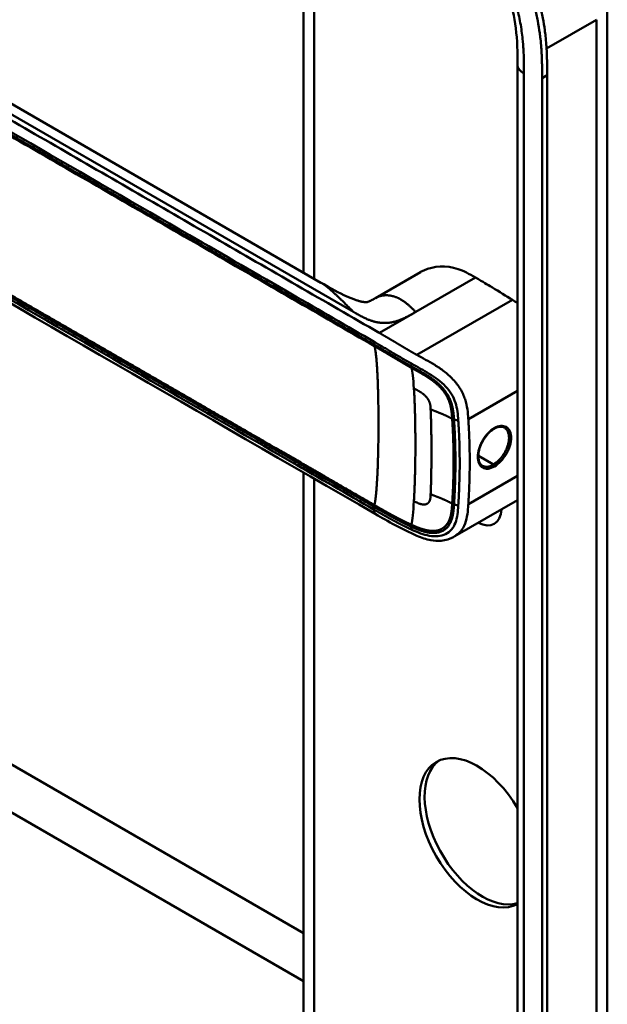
# Model space of a CAD drawing. Header units: millimetres. Extents: x 20 to 833, y 20 to 574.
# Tile 3 of 13: x 197 to 229, y 64 to 118. Entities that reach past the tile are written whole.
import ezdxf

# ---------------------------------------------------------------- set-up
doc = ezdxf.new("R2010")
doc.units = ezdxf.units.MM
doc.header["$LTSCALE"] = 2
doc.layers.add('Sichtbare Kanten(DIN)', color=7, linetype='Continuous', lineweight=50)
doc.layers.add('Sichtbare tangentiale Kanten(DIN)', color=7, linetype='Continuous', lineweight=50)

msp = doc.modelspace()

# ---------------------------------------------------------------- linework, layer by layer
at = {"layer": 'Sichtbare Kanten(DIN)'}
for p, q in [((212.032, 104.1065), (212.032, 129.42)), ((212.9845, 103.5567), (181.2168, 121.8977)), ((223.7005, 115.4449), (223.7005, 115.4449)), ((223.7005, 53.5768), (223.7005, 115.4449)), ((225.3163, 114.8684), (225.3163, 52.3472)), ((225.0419, 52.1888), (225.0419, 114.71)), ((218.4115, 104.1375), (215.954, 102.7187)), ((212.032, 103.2061), (212.032, 103.2061)), ((212.032, 102.4101), (212.032, 102.4103)), ((215.6109, 101.1399), (215.6109, 101.1399)), ((215.5242, 100.3938), (215.5242, 100.3939)), ((215.7364, 100.2713), (215.7364, 100.2713)), ((220.1849, 98.2815), (220.1849, 98.2815)), ((218.6577, 97.3998), (218.6591, 97.4006)), ((220.203, 96.4922), (220.203, 96.4922)), ((212.032, 93.5572), (212.032, 93.5575)), ((212.032, 93.4082), (212.032, 93.4082)), ((212.032, 61.3921), (212.032, 93.21)), ((220.3028, 92.861), (220.3028, 92.8609)), ((220.5353, 92.7847), (220.5353, 92.7847)), ((223.7005, 91.7091), (220.2799, 89.7348)), ((215.9426, 90.9521), (215.9425, 90.9521)), ((220.2797, 89.7349), (220.2798, 89.7349))]:
    msp.add_line(p, q, dxfattribs=at)
for centre, major_axis, start_param, end_param in [((219.6962, 97.9994), (-2.8, 4.8497), 0.0098931, 0.0105375), ((219.6396, 97.9667), (-2.76, 4.7805), 6.2468678, 6.2476622), ((219.6396, 97.9667), (-2.34, 4.053), 6.0561918, 6.0562385), ((219.6679, 97.983), (-2.32, 4.0184), 6.0630416, 6.0630913), ((219.7528, 98.032), (-2.3, 3.9837), 6.0980098, 6.0980589), ((219.583, 97.934), (-2.3, 3.9837), 6.0122952, 6.0123432), ((219.5265, 97.9014), (-2.26, 3.9145), 5.9659613, 5.96598), ((219.6952, 98.0001), (2.7993, -4.8486), 3.7551487, 3.7551522), ((219.6396, 97.9667), (-2.76, 4.7804), 0.5963048, 0.5963084), ((219.8093, 98.0647), (-2.26, 3.9145), 0.6084564, 0.6084727), ((219.5831, 97.934), (2.3, -3.9837), 3.9181372, 3.918157), ((219.6396, 97.9667), (2.34, -4.053), 3.9353827, 3.9354022), ((219.5265, 97.9014), (-2.26, 3.9144), 0.7586875, 0.7587077), ((219.8665, 98.0969), (-1.9104, 3.3089), 0.5995878, 0.5995933), ((219.6679, 97.983), (-2.32, 4.0184), 0.8026038, 0.8026219), ((219.6396, 97.9667), (2.34, -4.053), 5.3055505, 5.3056999), ((219.8094, 98.0643), (-2.2598, 3.9141), 2.4830476, 2.4830516), ((219.6396, 97.9667), (-2.76, 4.7805), 2.1931632, 2.1932779), ((219.6961, 98), (2.8004, -4.8504), 5.6277201, 5.6277229), ((219.6397, 97.9664), (-2.7598, 4.7802), 2.5027025, 2.5027057), ((221.5064, 92.0226), (0.93, -1.6108), 5.0767606, 5.0767761), ((221.5064, 92.0226), (0.93, -1.6108), 5.5389229, 7.027295), ((221.5064, 73.5698), (2.23, -3.8625), 1.5867626, 6.2672191), ((221.7892, 73.7331), (-2.23, 3.8625), 0.0634602, 3.0072687)]:
    msp.add_ellipse(centre, major_axis=major_axis, ratio=0.5773503, start_param=start_param, end_param=end_param, dxfattribs=at)
for points, knots in [([(225.0419, 114.71), (225.0419, 114.8074), (225.0419, 115.0031), (225.0403, 115.25), (225.0367, 115.4992), (225.0318, 115.7007), (225.0222, 115.9555), (225.0114, 116.1615), (224.9901, 116.4738), (224.9614, 116.7907), (224.9016, 117.2754), (224.8296, 117.7144), (224.7144, 118.2718), (224.6012, 118.7236), (224.4339, 119.2918), (224.2795, 119.7482), (224.0615, 120.3177), (223.868, 120.7707), (223.6037, 121.3313), (223.3751, 121.7741), (223.0694, 122.3175), (222.8099, 122.743), (222.4684, 123.2614), (222.1824, 123.6644), (221.8105, 124.1512), (221.5023, 124.526), (221.106, 124.9747), (220.7807, 125.3171), (220.3657, 125.723), (220.0283, 126.0292), (219.6445, 126.3529), (219.3867, 126.5574), (219.1279, 126.7528), (218.9553, 126.8785), (218.7393, 127.0304), (218.5666, 127.1479), (218.3508, 127.2902), (218.1784, 127.4005), (217.9202, 127.561), (217.5777, 127.7669), (217.2804, 127.939), (217.1114, 128.0364)], [0.00000945, 0.00000945, 0.00000945, 0.00000945, 0.02084254, 0.04167563, 0.05209218, 0.07292527, 0.08334182, 0.10417491, 0.11459146, 0.14584109, 0.16667419, 0.20834037, 0.22917346, 0.27083965, 0.29167274, 0.33333892, 0.35417201, 0.3958382, 0.41667129, 0.45833747, 0.47917057, 0.52083675, 0.54166984, 0.58333603, 0.60416912, 0.6458353, 0.66666839, 0.70833458, 0.72916767, 0.77083385, 0.79166695, 0.82291658, 0.83333313, 0.85416622, 0.86458277, 0.88541586, 0.89583241, 0.9166655, 0.92708204, 0.95833168, 0.99999787, 0.99999787, 0.99999787, 0.99999787]), ([(217.3857, 128.1948), (217.5547, 128.0974), (217.852, 127.9253), (218.1946, 127.7194), (218.4527, 127.5589), (218.6252, 127.4486), (218.841, 127.3063), (219.0137, 127.1888), (219.2296, 127.0369), (219.4023, 126.9112), (219.661, 126.7158), (219.9188, 126.5113), (220.3026, 126.1876), (220.64, 125.8814), (221.0551, 125.4755), (221.3803, 125.1331), (221.7767, 124.6844), (222.0848, 124.3096), (222.4568, 123.8228), (222.7428, 123.4198), (223.0842, 122.9014), (223.3438, 122.4759), (223.6494, 121.9325), (223.8781, 121.4897), (224.1423, 120.9291), (224.3359, 120.4761), (224.5539, 119.9066), (224.7082, 119.4502), (224.8756, 118.882), (224.9888, 118.4302), (225.1039, 117.8728), (225.176, 117.4338), (225.2357, 116.9492), (225.2645, 116.6322), (225.2858, 116.3199), (225.2965, 116.1139), (225.3062, 115.8591), (225.3111, 115.6576), (225.3147, 115.4084), (225.3162, 115.1615), (225.3163, 114.9658), (225.3163, 114.8684)], [-0.99999787, -0.99999787, -0.99999787, -0.99999787, -0.95833168, -0.92708204, -0.9166655, -0.89583241, -0.88541586, -0.86458277, -0.85416622, -0.83333313, -0.82291658, -0.79166695, -0.77083385, -0.72916767, -0.70833458, -0.66666839, -0.6458353, -0.60416912, -0.58333603, -0.54166984, -0.52083675, -0.47917057, -0.45833747, -0.41667129, -0.3958382, -0.35417201, -0.33333892, -0.29167274, -0.27083965, -0.22917346, -0.20834037, -0.16667419, -0.14584109, -0.11459146, -0.10417491, -0.08334182, -0.07292527, -0.05209218, -0.04167563, -0.02084254, -0.00000945, -0.00000945, -0.00000945, -0.00000945]), ([(223.7005, 115.4449), (223.7005, 116.1073), (223.6939, 116.7542), (223.5319, 118.0408), (223.3957, 118.6758), (222.9571, 120.0447), (222.6286, 120.7962), (221.8846, 122.1287), (221.4742, 122.7353), (220.575, 123.8529), (220.0736, 124.37), (219.0108, 125.2924), (218.4414, 125.6891), (217.6081, 126.2004), (217.3442, 126.353), (217.0772, 126.5072)], [0, 0, 0, 0, 0.6090276, 0.6090276, 1.1402618, 1.1402618, 1.7451425, 1.7451425, 2.2851699, 2.2851699, 2.8509579, 2.8509579, 3.470181, 3.470181, 3.7536391, 3.7536391, 3.7536391, 3.7536391]), ([(228.5976, 118.7108), (228.5976, 107.8242), (228.5976, 96.9376), (228.5976, 76.3149), (228.5976, 66.5788), (228.5976, 56.8428)], [0, 0, 0, 0, 10, 10, 18.9431402, 18.9431402, 18.9431402, 18.9431402]), ([(215.9425, 90.9521), (206.5145, 96.3958), (197.0864, 101.8387), (185.0922, 108.7637), (182.5254, 110.2447), (178.6765, 112.4682), (177.3775, 113.2061), (175.6286, 114.4443), (175.0681, 114.8906), (174.3917, 115.6472), (174.1901, 115.9267), (173.9739, 116.3847), (173.9157, 116.5492), (173.857, 116.8109), (173.8421, 116.9019), (173.8272, 117.0451), (173.8235, 117.0943), (173.8197, 117.1719), (173.8187, 117.1987), (173.8178, 117.2414), (173.8175, 117.2562), (173.8173, 117.2803), (173.8172, 117.2888), (173.8172, 117.3027), (173.8171, 117.3078), (173.8171, 117.3158), (173.8171, 117.3187), (173.8171, 117.3231), (173.8171, 117.3246), (173.8171, 117.3276), (173.8171, 117.3291), (173.8171, 117.3305)], [0.0000115, 0.0000115, 0.0000115, 0.0000115, 10, 10, 12.7218149, 12.7218149, 14.0833819, 14.0833819, 14.7881172, 14.7881172, 15.1655592, 15.1655592, 15.3643089, 15.3643089, 15.4662348, 15.4662348, 15.5179599, 15.5179599, 15.5442669, 15.5442669, 15.5578037, 15.5578037, 15.564928, 15.564928, 15.5688007, 15.5688007, 15.5709569, 15.5709569, 15.5721366, 15.5721366, 15.5733769, 15.5733769, 15.5733769, 15.5733769]), ([(221.4039, 103.8407), (221.0607, 104.0388), (220.7658, 104.1998), (220.457, 104.3023), (219.8158, 104.5152), (219.1323, 104.4781), (218.5899, 104.2295), (218.5287, 104.2015), (218.4693, 104.1707), (218.4117, 104.1372)], [-2.9892986, -2.9892986, -2.9892986, -2.9892986, -2.535557, -2.535557, -2.535557, -1.5934114, -1.5934114, -1.5934114, -1.4871628, -1.4871628, -1.4871628, -1.4871628]), ([(223.4203, 102.6221), (223.0915, 102.8299), (222.6987, 103.0745), (221.98, 103.5077), (221.9014, 103.5534), (221.4039, 103.8407)], [-1.0672665, -1.0672665, -1.0672665, -1.0672665, -0.5277614, -0.5277614, 0, 0, 0, 0]), ([(212.9858, 103.5559), (213.3722, 103.3329), (213.7743, 103.096), (214.3983, 102.8023), (214.5815, 102.7226), (214.8337, 102.6311), (214.8914, 102.6114), (215.0022, 102.5765), (215.0564, 102.5608), (215.1318, 102.5412), (215.1561, 102.5353), (215.2014, 102.5251), (215.2226, 102.5206), (215.2803, 102.5095), (215.3112, 102.5049), (215.3838, 102.4959), (215.41, 102.4953), (215.453, 102.4952), (215.4673, 102.4964), (215.5216, 102.5031), (215.5521, 102.5063), (215.7063, 102.58), (215.758, 102.607), (215.8307, 102.648)], [0, 0, 0, 0, 0.4127981, 0.4127981, 0.5717056, 0.5717056, 0.6172074, 0.6172074, 0.658837, 0.658837, 0.6795269, 0.6795269, 0.7002249, 0.7002249, 0.7420522, 0.7420522, 0.8254902, 0.8254902, 0.9214072, 0.9214072, 1.209516, 1.209516, 1.3095378, 1.3095378, 1.3095378, 1.3095378]), ([(222.4231, 95.595), (222.3376, 95.5456), (222.2501, 95.4793), (222.0832, 95.3215), (222.002, 95.2271), (221.8571, 95.0233), (221.7918, 94.9112), (221.6844, 94.6822), (221.6414, 94.5623), (221.5829, 94.3316), (221.5669, 94.2178), (221.5631, 94.013), (221.5747, 93.919), (221.6215, 93.7624), (221.6567, 93.6974), (221.7256, 93.62), (221.7545, 93.5964), (221.7861, 93.5781)], [0, 0, 0, 0, 0.09297435, 0.09297435, 0.18766617, 0.18766617, 0.28262132, 0.28262132, 0.37858711, 0.37858711, 0.47444467, 0.47444467, 0.56879088, 0.56879088, 0.66247398, 0.66247398, 0.71857463, 0.71857463, 0.71857463, 0.71857463]), ([(222.9868, 95.6562), (222.9214, 95.694), (222.8414, 95.7118), (222.6679, 95.6998), (222.5729, 95.6721), (222.4589, 95.615), (222.441, 95.6053), (222.4231, 95.595)], [0, 0, 0, 0, 0.11241382, 0.11241382, 0.21761177, 0.21761177, 0.23713531, 0.23713531, 0.23713531, 0.23713531]), ([(220.2798, 89.7349), (220.2751, 89.7322), (220.2698, 89.7291), (220.2583, 89.7225), (220.2519, 89.7188), (220.2359, 89.7097), (220.2261, 89.7043), (220.2004, 89.6901), (220.1844, 89.6815), (220.1389, 89.6578), (220.1095, 89.6436), (220.0207, 89.6032), (219.9615, 89.5804), (219.7831, 89.5232), (219.6627, 89.4999), (219.3519, 89.472), (219.1593, 89.4861), (218.7129, 89.5699), (218.4609, 89.6588), (217.803, 89.9359), (217.4119, 90.1362), (216.6616, 90.5384), (216.3023, 90.7441), (215.9425, 90.9521)], [0, 0, 0, 0, 0.0049839, 0.0049839, 0.0105514, 0.0105514, 0.0188571, 0.0188571, 0.0326488, 0.0326488, 0.0585055, 0.0585055, 0.1117755, 0.1117755, 0.2190638, 0.2190638, 0.3890163, 0.3890163, 0.6231881, 0.6231881, 1.0279022, 1.0279022, 1.4092622, 1.4092622, 1.4092622, 1.4092622])]:
    msp.add_open_spline(points, degree=3, knots=knots, dxfattribs=at)
for points, degree in [([(212.9849, 103.5565), (212.985, 103.5564), (212.9852, 103.5563), (212.9853, 103.5562), (212.9854, 103.5562), (212.9856, 103.5561), (212.9857, 103.556), (212.9858, 103.5559)], 7), ([(215.963, 102.7238), (215.9361, 102.7083), (215.9095, 102.6929), (215.883, 102.6777), (215.8568, 102.6627), (215.8307, 102.648)], 5), ([(215.954, 102.7187), (215.957, 102.7204), (215.96, 102.7221), (215.963, 102.7238)], 3), ([(223.4203, 102.6221), (223.513, 102.5635), (223.6066, 102.504), (223.7005, 102.4424)], 3), ([(222.987, 95.6561), (222.9869, 95.6562), (222.9868, 95.6562), (222.9868, 95.6562)], 3), ([(219.002, 95.2467), (219.0022, 95.2467), (219.0023, 95.2467), (219.0025, 95.2467)], 3), ([(219.0032, 93.5786), (219.0033, 93.5785), (219.0035, 93.5784), (219.0036, 93.5783)], 3)]:
    msp.add_open_spline(points, degree=degree, dxfattribs=at)
at = {"layer": 'Sichtbare tangentiale Kanten(DIN)'}
for p, q in [((212.6178, 129.0818), (212.6178, 103.7683)), ((180.5751, 121.6977), (214.758, 101.9622)), ((228.0118, 117.8943), (225.2851, 116.3201)), ((225.0419, 114.71), (225.3163, 114.8684)), ((218.15, 101.962), (221.4039, 103.8407)), ((212.6178, 102.8679), (212.6178, 102.8679)), ((223.4203, 102.6221), (218.2178, 99.6184)), ((212.6178, 102.0722), (212.6178, 102.0719)), ((216.1684, 100.818), (218.1048, 101.9359)), ((218.1048, 101.9359), (218.15, 101.962)), ((215.6785, 100.3047), (215.6785, 100.3047)), ((215.8884, 100.1835), (215.8884, 100.3329)), ((217.9043, 99.002), (217.9148, 99.1462)), ((223.7005, 97.6582), (221.0196, 96.1104)), ((220.2386, 96.0932), (220.4713, 96.0424)), ((220.2988, 94.8427), (220.2988, 94.8427)), ((220.5346, 94.7066), (220.5346, 94.7066)), ((221.0908, 94.3854), (221.0908, 94.3854)), ((222.383, 93.6393), (221.565, 94.1117)), ((212.6178, 93.2193), (212.6178, 93.219)), ((212.6178, 93.07), (212.6178, 93.0699)), ((212.6178, 92.8717), (212.6178, 60.5754)), ((223.7005, 93.0338), (221.0196, 91.486)), ((215.8884, 91.1816), (215.8884, 91.3311)), ((220.2386, 91.4688), (220.4713, 91.418)), ((217.9043, 90.2573), (217.9148, 90.1017)), ((187.7117, 82.1401), (212.032, 68.0987)), ((212.032, 65.4859), (186.5861, 80.1771))]:
    msp.add_line(p, q, dxfattribs=at)
for centre, major_axis, ratio, start_param, end_param in [((217.6265, 91.0867), (0.2064, 7.9592), 0.0588222, 5.7150319, 6.1026469), ((217.6256, 97.8771), (0.174, -7.7583), 0.0621548, 0.2503453, 0.6374845)]:
    msp.add_ellipse(centre, major_axis=major_axis, ratio=ratio, start_param=start_param, end_param=end_param, dxfattribs=at)
for points, degree, knots in [([(216.1684, 100.818), (216.1674, 100.8185), (216.1639, 100.8206), (214.681, 101.6767), (213.1819, 102.5423), (210.1877, 104.2709), (208.6917, 105.1347), (205.7028, 106.8603), (204.2091, 107.7227), (201.2204, 109.4483), (199.7253, 110.3114), (196.7339, 112.0385), (195.2377, 112.9024), (192.2472, 114.629), (190.7531, 115.4916), (188.5128, 116.785), (187.7661, 117.2161), (186.2721, 118.0787), (185.5246, 118.5103), (184.0284, 119.3741), (183.2796, 119.8064), (181.7833, 120.6704), (181.0352, 121.1021), (180.2895, 121.5327)], 3, [0, 0, 0, 0, 0.0037745, 0.0037745, 1.5894175, 1.5894175, 3.1750605, 3.1750605, 4.7607035, 4.7607035, 6.3463466, 6.3463466, 7.9319896, 7.9319896, 9.5176326, 9.5176326, 10.3104542, 10.3104542, 11.1032757, 11.1032757, 11.8960972, 11.8960972, 12.6874171, 12.6874171, 12.6874171, 12.6874171]), ([(224.0451, 115.7614), (224.0378, 116.062), (224.0242, 116.3328), (224.0009, 116.6105), (224.0005, 116.6153), (224.0001, 116.6201), (223.9997, 116.6249), (223.9756, 116.9074), (223.9407, 117.1992), (223.8931, 117.4943), (223.8927, 117.4968), (223.8923, 117.4993), (223.8919, 117.5017), (223.8439, 117.7983), (223.7828, 118.1011), (223.708, 118.4047), (223.7077, 118.4061), (223.7074, 118.4075), (223.707, 118.4088), (223.5562, 119.0207), (223.3455, 119.6525), (223.0879, 120.2617), (222.9291, 120.6372), (222.7481, 121.0153), (222.5495, 121.3858)], 3, [60.7442414, 60.7442414, 60.7442414, 60.7442414, 60.9926868, 60.9926868, 60.9926868, 60.9969826, 60.9969826, 60.9969826, 61.2495144, 61.2495144, 61.2495144, 61.2516357, 61.2516357, 61.2516357, 61.5053772, 61.5053772, 61.5053772, 61.5065193, 61.5065193, 61.5065193, 62.0178341, 62.0178341, 62.0178341, 62.3330097, 62.3330097, 62.3330097, 62.3330097]), ([(180.0095, 121.0478), (182.8248, 119.4218), (185.6494, 117.7916), (188.4627, 116.1673), (194.241, 112.8312), (200.0318, 109.4878), (205.8125, 106.1503), (207.6749, 105.0751), (209.5388, 103.999), (211.4048, 102.9216), (212.9054, 102.0553), (214.4087, 101.1875), (215.8884, 100.3329)], 3, [23.2299829, 23.2299829, 23.2299829, 23.2299829, 26.2168354, 26.2168354, 26.2168354, 32.3515912, 32.3515912, 32.3515912, 34.3279835, 34.3279835, 34.3279835, 35.9173864, 35.9173864, 35.9173864, 35.9173864]), ([(215.8906, 100.1822), (215.8885, 100.1834), (214.9988, 100.6974), (213.2069, 101.7316), (210.5044, 103.2922), (206.9188, 105.3622), (202.4356, 107.9507), (197.9477, 110.5417), (193.4639, 113.1305), (189.4286, 115.4602), (185.8392, 117.5327), (183.1481, 119.0862), (181.355, 120.1217), (180.458, 120.6394), (180.0095, 120.8984)], 5, [20.6437384, 20.6437384, 20.6437384, 20.6437384, 20.6437384, 20.6437384, 20.6474288, 22.2330696, 23.8187104, 25.4043512, 26.989992, 28.5756328, 30.1612736, 31.7469144, 32.5397348, 33.3329244, 33.3329244, 33.3329244, 33.3329244, 33.3329244, 33.3329244]), ([(180.0223, 120.8088), (180.7698, 120.3772), (181.5173, 119.9456), (183.012, 119.0826), (183.7594, 118.6512), (186.0018, 117.3565), (187.4971, 116.4931), (190.4872, 114.7668), (191.9819, 113.9038), (194.9713, 112.1779), (196.4661, 111.3149), (199.4565, 109.5884), (200.9521, 108.7249), (203.9422, 106.9985), (205.4365, 106.1358), (208.425, 104.4104), (209.9201, 103.5472), (212.9161, 101.8174), (214.4192, 100.9498), (215.9011, 100.0939)], 3, [3.0147053, 3.0147053, 3.0147053, 3.0147053, 3.8078678, 3.8078678, 4.6006882, 4.6006882, 6.186329, 6.186329, 7.7719698, 7.7719698, 9.3576106, 9.3576106, 10.9432514, 10.9432514, 12.5288922, 12.5288922, 14.114533, 14.114533, 15.703149, 15.703149, 15.703149, 15.703149]), ([(224.0519, 114.955), (224.0519, 114.994), (224.0519, 115.033), (224.0519, 115.1047), (224.0519, 115.1373), (224.0517, 115.2027), (224.0516, 115.2354), (224.0508, 115.4317), (224.0491, 115.596), (224.0451, 115.7614)], 3, [60.49845366, 60.49845366, 60.49845366, 60.49845366, 60.53427733, 60.53427733, 60.56427219, 60.56427219, 60.59426706, 60.59426706, 60.74424136, 60.74424136, 60.74424136, 60.74424136]), ([(180.0097, 112.0456), (180.0098, 112.0456), (180.4582, 111.7866), (181.3554, 111.2689), (183.1486, 110.2333), (185.8395, 108.6799), (189.4286, 106.6076), (193.4639, 104.2779), (197.9478, 101.6891), (202.4356, 99.098), (206.9204, 96.5088), (210.5057, 94.4386), (213.2078, 92.8788), (214.9991, 91.8442), (215.8884, 91.3311)], 5, [0, 0, 0, 0, 0, 0, 0.0001149, 0.7929364, 1.585758, 3.1714011, 4.7570442, 6.3426873, 7.9283304, 9.5139735, 11.0996166, 12.6881676, 12.6881676, 12.6881676, 12.6881676, 12.6881676, 12.6881676]), ([(215.8884, 91.1816), (214.3911, 92.0462), (212.8989, 92.9077), (211.4042, 93.7706), (205.9315, 96.9303), (200.459, 100.0899), (194.9816, 103.2523), (191.3033, 105.376), (187.6362, 107.4933), (183.9563, 109.6178), (182.6413, 110.3769), (181.323, 111.1378), (180.0095, 111.8965)], 3, [0, 0, 0, 0, 1.5856418, 1.5856418, 1.5856418, 7.3915416, 7.3915416, 7.3915416, 11.2904322, 11.2904322, 11.2904322, 12.683632, 12.683632, 12.683632, 12.683632]), ([(215.9035, 91.4339), (215.9013, 91.4351), (215.0118, 91.9484), (213.2196, 92.9835), (210.5173, 94.5434), (206.9313, 96.6139), (202.4483, 99.2021), (197.9604, 101.7933), (193.4766, 104.382), (189.4412, 106.7118), (185.8521, 108.7841), (183.1611, 110.3376), (181.3678, 111.3732), (180.4706, 111.8909), (180.0222, 112.15)], 5, [20.6435054, 20.6435054, 20.6435054, 20.6435054, 20.6435054, 20.6435054, 20.6473042, 22.2329473, 23.8185904, 25.4042335, 26.9898766, 28.5755197, 30.1611628, 31.7468058, 32.5396274, 33.3326459, 33.3326459, 33.3326459, 33.3326459, 33.3326459, 33.3326459]), ([(218.2178, 99.6184), (218.2178, 99.6185), (218.2121, 99.6216), (218.1547, 99.6536), (218.0451, 99.7152), (217.8808, 99.8098), (217.6604, 99.9384), (217.4281, 100.0769), (217.2257, 100.1975), (217.0516, 100.3015), (216.9031, 100.3893), (216.7792, 100.4629), (216.6555, 100.535), (216.5092, 100.6211), (216.3876, 100.6913), (216.2906, 100.7473), (216.2184, 100.789), (216.171, 100.8164)], 5, [0, 0, 0, 0, 0, 0, 0.00002286, 0.00969157, 0.09825636, 0.18682115, 0.27538594, 0.36395073, 0.40823312, 0.45251552, 0.49679791, 0.54108031, 0.5853627, 0.6296451, 0.71443544, 0.71443544, 0.71443544, 0.71443544, 0.71443544, 0.71443544]), ([(215.8907, 100.3316), (215.9698, 100.2859), (216.0489, 100.2403), (216.1277, 100.1947), (216.1688, 100.1709), (216.2098, 100.1471), (216.2507, 100.1232), (216.2916, 100.0993), (216.3324, 100.0754), (216.3733, 100.0514), (216.4143, 100.0275), (216.4554, 100.0034), (216.4965, 99.9792), (216.5375, 99.955), (216.5785, 99.9308), (216.6195, 99.9065), (216.6605, 99.8822), (216.7017, 99.8578), (216.7429, 99.8334), (216.7841, 99.8089), (216.8254, 99.7843), (216.8669, 99.7595), (216.9499, 99.71), (217.0339, 99.6599), (217.1193, 99.6091), (217.2047, 99.5582), (217.2915, 99.5066), (217.3798, 99.4546), (217.4681, 99.4025), (217.5578, 99.3501), (217.6475, 99.2983), (217.7372, 99.2465), (217.8265, 99.1955), (217.9148, 99.1462)], 3, [35.91738638, 35.91738638, 35.91738638, 35.91738638, 36.00219131, 36.00219131, 36.00219131, 36.0464737, 36.0464737, 36.0464737, 36.0907561, 36.0907561, 36.0907561, 36.13503849, 36.13503849, 36.13503849, 36.17932089, 36.17932089, 36.17932089, 36.22360328, 36.22360328, 36.22360328, 36.26788568, 36.26788568, 36.26788568, 36.35645047, 36.35645047, 36.35645047, 36.44501526, 36.44501526, 36.44501526, 36.53358005, 36.53358005, 36.53358005, 36.62221221, 36.62221221, 36.62221221, 36.62221221]), ([(217.9043, 99.002), (217.9043, 99.002), (217.8507, 99.032), (217.7438, 99.0924), (217.5841, 99.1842), (217.3726, 99.3087), (217.1149, 99.4616), (216.8629, 99.6131), (216.6157, 99.759), (216.3727, 99.9036), (216.1795, 100.0153), (216.0349, 100.0988), (215.9393, 100.1541), (215.8927, 100.181)], 5, [19.94598273, 19.94598273, 19.94598273, 19.94598273, 19.94598273, 19.94598273, 19.94606864, 20.03373866, 20.12140868, 20.2090787, 20.29674872, 20.38441874, 20.47208877, 20.55975879, 20.64297049, 20.64297049, 20.64297049, 20.64297049, 20.64297049, 20.64297049]), ([(215.9011, 100.0939), (215.9485, 100.0665), (216.0449, 100.0108), (216.1902, 99.9268), (216.3843, 99.8146), (216.6265, 99.6704), (216.8738, 99.5246), (217.1244, 99.3738), (217.3824, 99.2208), (217.5932, 99.0967), (217.753, 99.0049), (217.8599, 98.9445), (217.9136, 98.9144)], 5, [15.70314896, 15.70314896, 15.70314896, 15.70314896, 15.70314896, 15.70314896, 15.78784381, 15.87551383, 15.96318385, 16.05085387, 16.13852389, 16.22619391, 16.31386394, 16.40213792, 16.40213792, 16.40213792, 16.40213792, 16.40213792, 16.40213792]), ([(221.0196, 96.1104), (221.0191, 96.1183), (221.0186, 96.1262), (221.0181, 96.1341), (221.0066, 96.3061), (220.9934, 96.4794), (220.9678, 96.657), (220.9422, 96.8346), (220.904, 97.0161), (220.8425, 97.2016), (220.7811, 97.3872), (220.6954, 97.577), (220.5837, 97.761), (220.472, 97.945), (220.3346, 98.1224), (220.1826, 98.284), (220.0305, 98.4456), (219.8646, 98.5914), (219.6952, 98.722), (219.5258, 98.8526), (219.3531, 98.9682), (219.1842, 99.0727), (219.0152, 99.1771), (218.8501, 99.2706), (218.6897, 99.3593), (218.5293, 99.4479), (218.3739, 99.5315), (218.2178, 99.6184)], 3, [0, 0, 0, 0, 0.0073617, 0.0073617, 0.0073617, 0.1676881, 0.1676881, 0.1676881, 0.3280145, 0.3280145, 0.3280145, 0.488341, 0.488341, 0.488341, 0.6486674, 0.6486674, 0.6486674, 0.8089939, 0.8089939, 0.8089939, 0.9693203, 0.9693203, 0.9693203, 1.1296467, 1.1296467, 1.1296467, 1.2899503, 1.2899503, 1.2899503, 1.2899503]), ([(220.2386, 96.0933), (220.2385, 96.094), (220.2328, 96.1809), (220.2202, 96.3543), (220.1958, 96.6175), (220.126, 96.9747), (219.9287, 97.4413), (219.5945, 97.8822), (219.1756, 98.2498), (218.732, 98.5421), (218.3951, 98.7319), (218.1484, 98.8663), (217.9855, 98.9565), (217.9043, 99.002)], 5, [18.8815067, 18.8815067, 18.8815067, 18.8815067, 18.8815067, 18.8815067, 18.8826968, 19.0156183, 19.1485397, 19.2814612, 19.4143827, 19.5473042, 19.6802257, 19.8131472, 19.9459825, 19.9459825, 19.9459825, 19.9459825, 19.9459825, 19.9459825]), ([(217.9136, 98.9144), (217.9942, 98.8693), (218.1558, 98.7798), (218.3989, 98.6474), (218.7269, 98.4622), (219.1492, 98.1816), (219.5371, 97.8364), (219.8437, 97.4281), (220.0293, 96.9896), (220.0969, 96.6464), (220.121, 96.3893), (220.1334, 96.2179), (220.1391, 96.1321)], 5, [0, 0, 0, 0, 0, 0, 0.1323154, 0.2652369, 0.3981584, 0.5310799, 0.6640014, 0.7969228, 0.9298443, 1.0627357, 1.0627357, 1.0627357, 1.0627357, 1.0627357, 1.0627357]), ([(217.9148, 99.1462), (217.9243, 99.1409), (217.9339, 99.1356), (217.9434, 99.1303), (218.1027, 99.0417), (218.2594, 98.9573), (218.4171, 98.8701), (218.5749, 98.7829), (218.7338, 98.6928), (218.892, 98.5951), (219.0501, 98.4973), (219.2072, 98.3919), (219.3564, 98.277), (219.5056, 98.1622), (219.6468, 98.0379), (219.773, 97.904), (219.8993, 97.7702), (220.0105, 97.6269), (220.1013, 97.4775), (220.1922, 97.328), (220.2627, 97.1728), (220.3147, 97.0156), (220.3668, 96.8584), (220.4008, 96.6993), (220.424, 96.5374), (220.4473, 96.376), (220.4602, 96.2111), (220.4713, 96.0424)], 3, [36.6222122, 36.6222122, 36.6222122, 36.6222122, 36.6318135, 36.6318135, 36.6318135, 36.79214, 36.79214, 36.79214, 36.9524664, 36.9524664, 36.9524664, 37.1127929, 37.1127929, 37.1127929, 37.2731193, 37.2731193, 37.2731193, 37.4334457, 37.4334457, 37.4334457, 37.5937722, 37.5937722, 37.5937722, 37.7540986, 37.7540986, 37.7540986, 37.9140671, 37.9140671, 37.9140671, 37.9140671]), ([(220.1391, 96.1321), (220.1391, 96.1321), (220.1392, 96.1313), (220.1468, 96.0162), (220.1603, 95.7864), (220.1808, 95.439), (220.1978, 94.9794), (220.2136, 94.4021), (220.2171, 93.8258), (220.2136, 93.2483), (220.1978, 92.6688), (220.1807, 92.2055), (220.1602, 91.8562), (220.1468, 91.6238), (220.1391, 91.5077)], 5, [17.4648757, 17.4648757, 17.4648757, 17.4648757, 17.4648757, 17.4648757, 17.4649058, 17.4661327, 17.6430367, 17.8199407, 17.9968447, 18.1737487, 18.3506528, 18.5275568, 18.7044608, 18.8826218, 18.8826218, 18.8826218, 18.8826218, 18.8826218, 18.8826218]), ([(220.2386, 91.4688), (220.2386, 91.4688), (220.2462, 91.5846), (220.2596, 91.8159), (220.2801, 92.1658), (220.2972, 92.6286), (220.3131, 93.2086), (220.3166, 93.787), (220.3131, 94.3643), (220.2972, 94.9428), (220.2801, 95.4018), (220.2596, 95.7498), (220.2462, 95.9786), (220.2386, 96.0932)], 5, [0.0000012, 0.0000012, 0.0000012, 0.0000012, 0.0000012, 0.0000012, 0.0000376, 0.1769417, 0.3538457, 0.5307497, 0.7076537, 0.8845577, 1.0614618, 1.2383658, 1.415305, 1.415305, 1.415305, 1.415305, 1.415305, 1.415305]), ([(221.0196, 91.486), (221.02, 91.4925), (221.0207, 91.502), (221.0212, 91.51), (221.0268, 91.5978), (221.0322, 91.6857), (221.0373, 91.7742), (221.0428, 91.8703), (221.048, 91.967), (221.0527, 92.0638), (221.0623, 92.2575), (221.0702, 92.452), (221.0766, 92.6461), (221.083, 92.8401), (221.0877, 93.0338), (221.0909, 93.2267), (221.094, 93.4196), (221.0956, 93.6117), (221.0956, 93.8037), (221.0956, 93.9958), (221.094, 94.1877), (221.0909, 94.3801), (221.0877, 94.5725), (221.083, 94.7655), (221.0766, 94.9586), (221.0702, 95.1517), (221.0623, 95.3451), (221.0527, 95.5375), (221.048, 95.6337), (221.0428, 95.7296), (221.0373, 95.8249), (221.0317, 95.9206), (221.0258, 96.0156), (221.0196, 96.1104)], 3, [0, 0, 0, 0, 0.0074095, 0.0074095, 0.0074095, 0.0884674, 0.0884674, 0.0884674, 0.1765972, 0.1765972, 0.1765972, 0.352857, 0.352857, 0.352857, 0.5291167, 0.5291167, 0.5291167, 0.7053764, 0.7053764, 0.7053764, 0.8816361, 0.8816361, 0.8816361, 1.0578959, 1.0578959, 1.0578959, 1.2341556, 1.2341556, 1.2341556, 1.3222855, 1.3222855, 1.3222855, 1.4107319, 1.4107319, 1.4107319, 1.4107319]), ([(220.4713, 96.0424), (220.4719, 96.0342), (220.4725, 96.0254), (220.473, 96.017), (220.4791, 95.9238), (220.4849, 95.8298), (220.4904, 95.7354), (220.496, 95.641), (220.5011, 95.5461), (220.5057, 95.451), (220.5151, 95.2608), (220.523, 95.0695), (220.5293, 94.8783), (220.5591, 93.9788), (220.5535, 93.0868), (220.5136, 92.1832), (220.5111, 92.1269), (220.5085, 92.0706), (220.5057, 92.0144), (220.5011, 91.9186), (220.496, 91.823), (220.4904, 91.7278), (220.4849, 91.6326), (220.4791, 91.5377), (220.473, 91.4436), (220.4725, 91.4351), (220.4719, 91.4265), (220.4713, 91.418)], 3, [0, 0, 0, 0, 0.0080362, 0.0080362, 0.0080362, 0.096166, 0.096166, 0.096166, 0.1842959, 0.1842959, 0.1842959, 0.3605556, 0.3605556, 0.3605556, 1.1901476, 1.1901476, 1.1901476, 1.2418542, 1.2418542, 1.2418542, 1.3299841, 1.3299841, 1.3299841, 1.418114, 1.418114, 1.418114, 1.4261482, 1.4261482, 1.4261482, 1.4261482]), ([(222.4396, 93.5404), (222.3214, 93.4722), (222.1435, 93.4097), (221.9354, 93.4179), (221.799, 93.4681), (221.6869, 93.5615), (221.604, 93.6943), (221.5527, 93.8614), (221.5357, 94.0567), (221.5527, 94.2722), (221.6041, 94.5003), (221.6869, 94.7315), (221.7991, 94.9574), (221.9354, 95.168), (222.1436, 95.4202), (222.3215, 95.5644), (222.4396, 95.6326)], 3, [0, 0, 0, 0, 0.12296025, 0.1844403, 0.24592035, 0.3074004, 0.36888045, 0.4303605, 0.49184055, 0.5533206, 0.61480065, 0.6762807, 0.73776075, 0.7992408, 0.86072085, 0.98368095, 0.98368095, 0.98368095, 0.98368095]), ([(222.383, 93.6393), (222.4937, 93.7033), (222.6058, 93.7931), (222.7091, 93.9011), (222.7233, 93.916), (222.7374, 93.9312), (222.7513, 93.9468), (222.7878, 93.9876), (222.823, 94.0307), (222.8567, 94.0756), (222.9032, 94.1376), (222.9467, 94.203), (222.9864, 94.2707), (223.0087, 94.3086), (223.0297, 94.3473), (223.0494, 94.3864), (223.0649, 94.4171), (223.0795, 94.4481), (223.0932, 94.4792), (223.1244, 94.5501), (223.1511, 94.622), (223.1727, 94.6933), (223.1914, 94.755), (223.2063, 94.8163), (223.2171, 94.8763), (223.2188, 94.8858), (223.2204, 94.8953), (223.2218, 94.9047), (223.2328, 94.9737), (223.2383, 95.0409), (223.2383, 95.105), (223.2383, 95.1692), (223.2328, 95.2303), (223.2219, 95.287), (223.22, 95.2964), (223.2181, 95.3057), (223.216, 95.3148), (223.2053, 95.361), (223.1908, 95.404), (223.1728, 95.4433), (223.1512, 95.4905), (223.1245, 95.5324), (223.0932, 95.5682), (223.0789, 95.5846), (223.0636, 95.5997), (223.0475, 95.6135), (223.0285, 95.6296), (223.0083, 95.6438), (222.987, 95.6561)], 3, [0, 0, 0, 0, 0.1229603, 0.1229603, 0.1229603, 0.13990236, 0.13990236, 0.13990236, 0.18444038, 0.18444038, 0.18444038, 0.24592045, 0.24592045, 0.24592045, 0.28039586, 0.28039586, 0.28039586, 0.30740052, 0.30740052, 0.30740052, 0.3688806, 0.3688806, 0.3688806, 0.42198928, 0.42198928, 0.42198928, 0.43036067, 0.43036067, 0.43036067, 0.49184075, 0.49184075, 0.49184075, 0.55332082, 0.55332082, 0.55332082, 0.56350228, 0.56350228, 0.56350228, 0.61480089, 0.61480089, 0.61480089, 0.67628097, 0.67628097, 0.67628097, 0.70445979, 0.70445979, 0.70445979, 0.7374964, 0.7374964, 0.7374964, 0.7374964]), ([(222.4396, 95.6326), (222.5578, 95.7008), (222.7368, 95.7627), (222.948, 95.7526), (223.087, 95.701), (223.2018, 95.606), (223.2869, 95.4718), (223.3398, 95.3039), (223.3515, 95.1735), (223.3515, 95.1051)], 3, [0, 0, 0, 0, 0.12296015, 0.18444022, 0.2459203, 0.30740037, 0.36888044, 0.43036052, 0.49182618, 0.49182618, 0.49182618, 0.49182618]), ([(223.3515, 95.1051), (223.3515, 95.1051), (223.3515, 95.0366), (223.3398, 94.8931), (223.2869, 94.6659), (223.2018, 94.436), (223.087, 94.2116), (222.948, 94.0025), (222.7368, 93.7522), (222.5578, 93.6086), (222.4396, 93.5404)], 3, [0, 0, 0, 0, 0.00001441, 0.06149449, 0.12297456, 0.18445463, 0.24593471, 0.30741478, 0.36889486, 0.49185516, 0.49185516, 0.49185516, 0.49185516]), ([(221.7861, 93.5781), (221.7862, 93.5781), (221.7863, 93.578), (221.7864, 93.5779), (221.8253, 93.5556), (221.8679, 93.5399), (221.9136, 93.5312), (221.9475, 93.5246), (221.983, 93.5219), (222.02, 93.5231), (222.0328, 93.5235), (222.0458, 93.5244), (222.059, 93.5258), (222.161, 93.5363), (222.2723, 93.5754), (222.383, 93.6393)], 3, [0.73760207, 0.73760207, 0.73760207, 0.73760207, 0.7377606, 0.7377606, 0.7377606, 0.79924065, 0.79924065, 0.79924065, 0.84487176, 0.84487176, 0.84487176, 0.8607207, 0.8607207, 0.8607207, 0.98368095, 0.98368095, 0.98368095, 0.98368095]), ([(215.8884, 91.3311), (215.9359, 91.3037), (216.0325, 91.248), (216.178, 91.164), (216.3723, 91.052), (216.6163, 90.9163), (216.8637, 90.779), (217.1159, 90.6452), (217.3736, 90.5114), (217.5849, 90.4072), (217.7443, 90.331), (217.851, 90.2816), (217.9043, 90.2573)], 5, [0, 0, 0, 0, 0, 0, 0.08482586, 0.17256087, 0.26029588, 0.3480309, 0.43576591, 0.52350093, 0.61123594, 0.69852104, 0.69852104, 0.69852104, 0.69852104, 0.69852104, 0.69852104]), ([(217.9136, 90.3634), (217.9136, 90.3634), (217.8602, 90.3877), (217.7535, 90.4372), (217.5939, 90.5134), (217.3832, 90.6172), (217.1254, 90.7511), (216.8746, 90.8841), (216.6272, 91.0214), (216.3856, 91.1558), (216.1924, 91.2672), (216.0479, 91.3506), (215.9523, 91.4057), (215.9058, 91.4326)], 5, [19.94536153, 19.94536153, 19.94536153, 19.94536153, 19.94536153, 19.94536153, 19.94542406, 20.03315907, 20.12089408, 20.2086291, 20.29636411, 20.38409913, 20.47183414, 20.55956915, 20.64266413, 20.64266413, 20.64266413, 20.64266413, 20.64266413, 20.64266413]), ([(217.9043, 90.2573), (217.9046, 90.2571), (217.986, 90.2201), (218.1492, 90.1479), (218.3961, 90.0468), (218.7333, 89.9371), (219.1767, 89.8811), (219.5953, 89.9663), (219.9291, 90.2201), (220.1265, 90.6024), (220.196, 90.9425), (220.2203, 91.2063), (220.2328, 91.3811), (220.2386, 91.4688)], 5, [0, 0, 0, 0, 0, 0, 0.0004489, 0.1333037, 0.2661584, 0.3990131, 0.5318678, 0.6647225, 0.7975772, 0.9304319, 1.0644705, 1.0644705, 1.0644705, 1.0644705, 1.0644705, 1.0644705]), ([(220.1391, 91.5077), (220.1334, 91.421), (220.121, 91.2482), (220.0969, 90.9907), (220.0294, 90.6644), (219.8441, 90.308), (219.5378, 90.0756), (219.1502, 89.9958), (218.7278, 90.0489), (218.3997, 90.1554), (218.1564, 90.255), (217.9944, 90.3266), (217.9136, 90.3634)], 5, [18.8826218, 18.8826218, 18.8826218, 18.8826218, 18.8826218, 18.8826218, 19.0154411, 19.1482958, 19.2811505, 19.4140052, 19.5468599, 19.6797147, 19.8125694, 19.9453572, 19.9453572, 19.9453572, 19.9453572, 19.9453572, 19.9453572]), ([(220.4713, 91.4179), (220.4602, 91.2475), (220.4473, 91.0811), (220.424, 90.9228), (220.4008, 90.7642), (220.3668, 90.6131), (220.3147, 90.4741), (220.2627, 90.3351), (220.1922, 90.2082), (220.1013, 90.1017), (220.0105, 89.9951), (219.8993, 89.9093), (219.7731, 89.8482), (219.6468, 89.7871), (219.5056, 89.7508), (219.3563, 89.738), (219.2071, 89.7251), (219.0501, 89.7356), (218.892, 89.7637), (218.7339, 89.7919), (218.5751, 89.8376), (218.4173, 89.8938), (218.2595, 89.9499), (218.1025, 90.0166), (217.9432, 90.0888), (217.9339, 90.093), (217.9246, 90.0972), (217.9153, 90.1015)], 3, [0, 0, 0, 0, 0.159971, 0.159971, 0.159971, 0.3202974, 0.3202974, 0.3202974, 0.4806238, 0.4806238, 0.4806238, 0.6409502, 0.6409502, 0.6409502, 0.8012765, 0.8012765, 0.8012765, 0.9616029, 0.9616029, 0.9616029, 1.1219293, 1.1219293, 1.1219293, 1.2822557, 1.2822557, 1.2822557, 1.2916213, 1.2916213, 1.2916213, 1.2916213]), ([(220.2798, 89.7349), (220.3933, 89.8007), (220.4964, 89.8853), (220.5837, 89.9857), (220.6954, 90.1142), (220.7811, 90.2676), (220.8426, 90.4307), (220.904, 90.5937), (220.9422, 90.7659), (220.9678, 90.9397), (220.9934, 91.1134), (221.0066, 91.2885), (221.0181, 91.4621), (221.0186, 91.47), (221.0191, 91.478), (221.0196, 91.4859)], 3, [1.39442775, 1.39442775, 1.39442775, 1.39442775, 1.51981862, 1.51981862, 1.51981862, 1.680145, 1.680145, 1.680145, 1.84047137, 1.84047137, 1.84047137, 2.00079775, 2.00079775, 2.00079775, 2.00813909, 2.00813909, 2.00813909, 2.00813909]), ([(217.915, 90.1016), (217.9149, 90.1017), (217.8619, 90.1259), (217.7556, 90.1753), (217.5945, 90.2518), (217.3791, 90.3591), (217.1169, 90.4946), (216.8632, 90.6304), (216.6153, 90.7667), (216.3676, 90.9061), (216.1729, 91.0175), (216.0351, 91.0969), (215.9402, 91.1517), (215.8884, 91.1816)], 5, [0.00008405, 0.00008405, 0.00008405, 0.00008405, 0.00008405, 0.00008405, 0.00030268, 0.08886749, 0.17743229, 0.26599709, 0.35456189, 0.4431267, 0.5316915, 0.6202563, 0.7088211, 0.7088211, 0.7088211, 0.7088211, 0.7088211, 0.7088211])]:
    msp.add_open_spline(points, degree=degree, knots=knots, dxfattribs=at)
for points, degree in [([(228.0118, 56.0263), (228.0118, 86.9603), (228.0118, 117.8943)], 2), ([(223.7005, 115.4449), (223.7005, 115.2676), (223.8176, 115.0903), (224.0519, 114.955)], 3), ([(224.052, 53.0869), (224.052, 73.7096), (224.052, 94.3322), (224.0519, 114.955)], 3), ([(212.9858, 103.5559), (213.1213, 103.4777), (213.2797, 103.3674), (213.4678, 103.2164), (213.6944, 103.0137), (213.9718, 102.7461), (214.3179, 102.3997), (214.758, 101.9622)], 7), ([(218.15, 101.962), (217.7943, 102.3162), (217.5066, 102.6037), (217.1856, 102.8024), (216.8396, 102.9102), (216.5095, 102.9314), (216.2206, 102.869), (215.963, 102.7238)], 7), ([(214.758, 101.9622), (215.4949, 101.5367), (216.0341, 101.2254), (216.8311, 101.2178), (217.3773, 101.5163), (218.1047, 101.9359)], 5), ([(215.9011, 91.4353), (216.0759, 92.2373), (216.1632, 94.5341), (216.1633, 97.2957), (216.0759, 99.4922), (215.9012, 100.0938)], 5), ([(218.9654, 96.6497), (218.9559, 96.8619), (218.9502, 97.0436), (218.8578, 97.2389), (218.7089, 97.4124), (218.5032, 97.5674), (218.2924, 97.6662), (218.0524, 97.789)], 7), ([(218.0524, 91.649), (218.1163, 92.6902), (218.1482, 94.0485), (218.1482, 95.5002), (218.1163, 96.8216), (218.0524, 97.789)], 5), ([(220.1391, 96.1321), (219.9333, 96.2587), (219.7018, 96.3647), (219.4558, 96.4592), (219.2066, 96.5511), (218.9654, 96.6497)], 5), ([(218.9654, 96.6497), (219.0031, 95.7472), (219.0152, 94.8286), (219.0148, 93.9036), (219.0031, 92.9711), (218.9654, 92.0252)], 5), ([(222.4396, 95.6326), (222.4399, 95.614), (222.4335, 95.601), (222.4231, 95.595)], 3), ([(222.383, 93.6393), (222.4146, 93.6211), (222.4401, 93.5766), (222.4396, 93.5404)], 3), ([(218.9654, 92.0252), (218.9558, 91.8033), (218.9504, 91.6086), (218.8573, 91.4699), (218.7093, 91.4014), (218.503, 91.4236), (218.2924, 91.5273), (218.0524, 91.649)], 7), ([(220.1391, 91.5077), (219.9333, 91.6343), (219.7018, 91.7403), (219.4558, 91.8347), (219.2066, 91.9267), (218.9654, 92.0252)], 5), ([(215.9425, 90.9521), (215.9143, 90.9684), (215.8962, 91.002), (215.8884, 91.0529), (215.8884, 91.1157), (215.8884, 91.1816)], 5), ([(175.8381, 72.992), (189.5016, 65.1034), (203.1651, 57.2147), (216.8286, 49.3263)], 3)]:
    msp.add_open_spline(points, degree=degree, dxfattribs=at)

doc.saveas('drawing.dxf')
